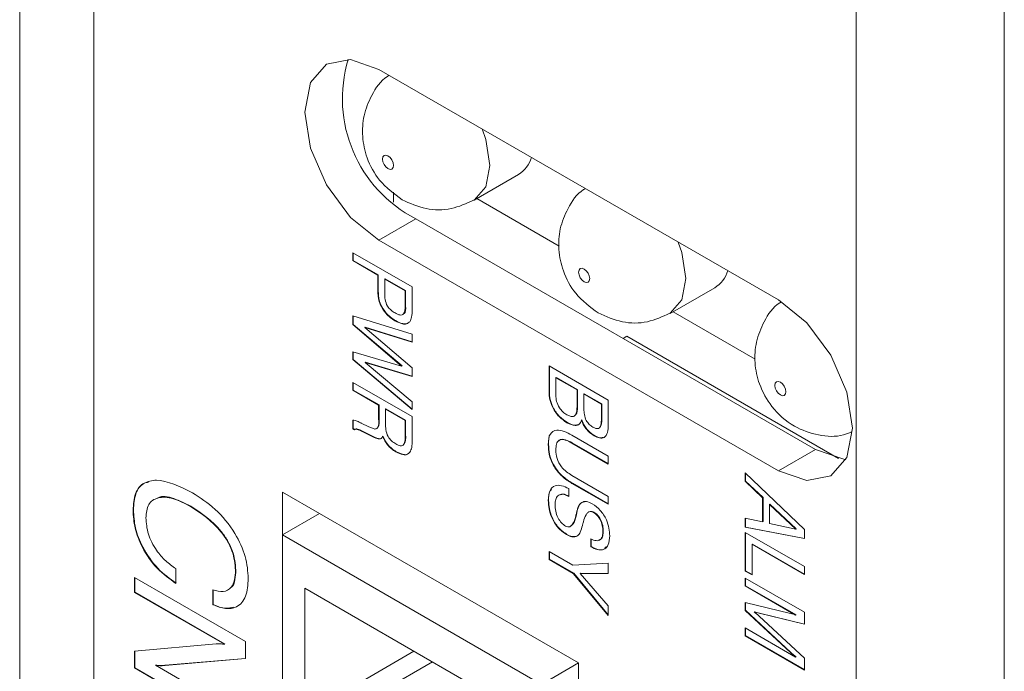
# Model space of a CAD drawing. Header units: millimetres. Extents: x 22 to 278, y 61 to 167.
# Tile 67 of 148: x 179 to 189, y 104 to 110. Entities that reach past the tile are written whole.
import ezdxf

# ---------------------------------------------------------------- set-up
doc = ezdxf.new("R2010")
doc.units = ezdxf.units.MM
doc.layers.get('0').update_dxf_attribs({"lineweight": 15})

msp = doc.modelspace()

# ---------------------------------------------------------------- linework, layer by layer
for p, q in [((179.2679, 126.3844), (179.2679, 67.1852)), ((179.975, 125.9762), (179.975, 66.777)), ((179.975, 70.0432), (179.975, 122.7101)), ((187.2582, 65.8387), (187.2582, 118.5056)), ((188.6724, 66.6552), (188.6724, 117.689)), ((186.5157, 107.5026), (182.6973, 109.7069)), ((183.6078, 108.4564), (184.0321, 108.7013)), ((182.8387, 108.5314), (182.8387, 108.438)), ((184.4202, 108.0181), (183.6344, 108.4717)), ((183.0509, 108.2779), (182.6973, 108.0738)), ((183.0509, 108.2779), (186.8693, 106.0736)), ((182.6973, 108.0738), (186.5157, 105.8695)), ((182.4498, 107.9539), (183.0155, 107.6274)), ((182.4498, 107.8786), (182.4498, 107.9539)), ((182.4534, 107.8806), (182.4498, 107.8786)), ((182.6892, 107.7404), (182.4498, 107.8786)), ((182.4534, 107.8806), (182.4534, 107.9519)), ((182.6927, 107.7424), (182.4534, 107.8806)), ((182.6927, 107.7424), (182.6892, 107.7404)), ((182.6892, 107.615), (182.6892, 107.7404)), ((182.6927, 107.6171), (182.6927, 107.7424)), ((182.758, 107.7048), (182.7544, 107.7027)), ((182.9503, 107.5897), (182.7544, 107.7027)), ((182.7544, 107.7027), (182.7544, 107.5641)), ((182.9538, 107.5917), (182.758, 107.7048)), ((182.6927, 107.6171), (182.6892, 107.615)), ((182.9538, 107.5917), (182.9503, 107.5897)), ((182.9503, 107.445), (182.9503, 107.5897)), ((182.9538, 107.447), (182.9538, 107.5917)), ((183.0155, 107.6274), (183.0155, 107.4109)), ((185.4816, 107.3746), (185.9059, 107.6196)), ((182.7153, 107.4609), (182.7117, 107.4589)), ((182.9538, 107.447), (182.9503, 107.445)), ((182.4498, 107.351), (183.0155, 107.1751)), ((182.4498, 107.2672), (182.4498, 107.351)), ((182.4534, 107.2692), (182.4534, 107.3499)), ((186.2941, 106.9363), (185.5082, 107.39)), ((182.4534, 107.2692), (182.4498, 107.2672)), ((182.916, 106.8709), (182.4498, 107.2672)), ((182.9196, 106.8729), (182.4534, 107.2692)), ((182.5667, 107.2414), (182.5632, 107.2393)), ((182.5632, 107.2393), (183.0155, 106.8541)), ((183.0155, 107.0983), (182.5632, 107.2393)), ((183.0155, 107.1015), (182.5667, 107.2414)), ((182.8559, 107.3049), (182.8523, 107.3028)), ((183.0155, 107.1751), (183.0155, 107.0983)), ((185.0661, 107.1549), (185.0312, 107.1347)), ((187.0887, 105.9873), (185.0661, 107.1549)), ((182.4498, 107.0076), (182.916, 106.8709)), ((182.4498, 106.9322), (182.4498, 107.0076)), ((182.4534, 106.9343), (182.4498, 106.9322)), ((183.0155, 106.4549), (182.4498, 106.9322)), ((182.4534, 106.9343), (182.4534, 107.0066)), ((183.0155, 106.4599), (182.4534, 106.9343)), ((182.5698, 106.9069), (182.5662, 106.9048)), ((182.5662, 106.9048), (183.0155, 106.5282)), ((183.0155, 106.7716), (182.5662, 106.9048)), ((183.0155, 106.7747), (182.5698, 106.9069)), ((182.9196, 106.8729), (182.916, 106.8709)), ((183.0155, 106.8541), (183.0155, 106.7716)), ((184.3237, 106.8722), (184.8894, 106.5456)), ((184.3237, 106.6225), (184.3237, 106.8722)), ((184.3272, 106.6246), (184.3272, 106.8702)), ((184.3925, 106.7612), (184.3889, 106.7591)), ((184.3889, 106.7591), (184.3889, 106.5923)), ((184.592, 106.6419), (184.3889, 106.7591)), ((184.5955, 106.644), (184.3925, 106.7612)), ((182.4498, 106.6391), (182.4498, 106.7145)), ((182.4498, 106.7145), (183.0155, 106.3879)), ((182.4534, 106.6411), (182.4534, 106.7124)), ((182.4534, 106.6411), (182.4498, 106.6391)), ((182.6964, 106.4968), (182.4498, 106.6391)), ((182.7, 106.4988), (182.4534, 106.6411)), ((184.3272, 106.6246), (184.3237, 106.6225)), ((184.5955, 106.644), (184.592, 106.6419)), ((184.592, 106.4845), (184.592, 106.6419)), ((184.5955, 106.4865), (184.5955, 106.644)), ((184.6608, 106.6063), (184.6573, 106.6042)), ((184.6573, 106.6042), (184.6573, 106.4599)), ((184.8241, 106.5079), (184.6573, 106.6042)), ((184.8276, 106.51), (184.6608, 106.6063)), ((182.7, 106.4988), (182.6964, 106.4968)), ((182.6964, 106.3677), (182.6964, 106.4968)), ((182.7, 106.3698), (182.7, 106.4988)), ((182.7652, 106.4619), (182.7617, 106.4599)), ((182.7617, 106.4599), (182.7617, 106.3236)), ((182.9503, 106.351), (182.7617, 106.4599)), ((182.9538, 106.353), (182.7652, 106.4619)), ((183.0155, 106.5282), (183.0155, 106.4549)), ((184.5955, 106.4865), (184.592, 106.4845)), ((184.8276, 106.51), (184.8241, 106.5079)), ((184.8241, 106.3571), (184.8241, 106.5079)), ((184.8276, 106.3591), (184.8276, 106.51)), ((184.8894, 106.5456), (184.8894, 106.3083)), ((182.7, 106.3698), (182.6964, 106.3677)), ((183.0155, 106.3879), (183.0155, 106.164)), ((182.4498, 106.2706), (182.4498, 106.3542)), ((182.4534, 106.2726), (182.4498, 106.2706)), ((182.4534, 106.2726), (182.4534, 106.3563)), ((182.4694, 106.2634), (182.4534, 106.2726)), ((182.5268, 106.3273), (182.5292, 106.326)), ((182.5292, 106.326), (182.6042, 106.2904)), ((182.9538, 106.353), (182.9503, 106.351)), ((182.9503, 106.2148), (182.9503, 106.351)), ((182.9538, 106.2168), (182.9538, 106.353)), ((184.4989, 106.3313), (184.4953, 106.3292)), ((184.6374, 106.3564), (184.6338, 106.3544)), ((184.8276, 106.3591), (184.8241, 106.3571)), ((182.4658, 106.2614), (182.4498, 106.2706)), ((182.5362, 106.2502), (182.5327, 106.2482)), ((182.6276, 106.2015), (182.5327, 106.2482)), ((182.6312, 106.2035), (182.5362, 106.2502)), ((182.6312, 106.2035), (182.6276, 106.2015)), ((182.7376, 106.1994), (182.734, 106.1974)), ((182.9538, 106.2168), (182.9503, 106.2148)), ((184.5432, 106.2095), (184.8894, 106.0096)), ((184.7576, 106.207), (184.7541, 106.205)), ((184.32, 106.1219), (184.3164, 106.1199)), ((184.5459, 106.1366), (184.5424, 106.1346)), ((184.8894, 105.9343), (184.5424, 106.1346)), ((184.8894, 105.9384), (184.5459, 106.1366)), ((182.8647, 106.0519), (182.8612, 106.0499)), ((184.8894, 106.0096), (184.8894, 105.9343)), ((186.8693, 106.0736), (186.5157, 105.8695)), ((184.5424, 105.8247), (184.8894, 105.6244)), ((186.1975, 105.8491), (186.7632, 105.3083)), ((186.1975, 105.7695), (186.1975, 105.8491)), ((186.201, 105.7716), (186.201, 105.8457)), ((184.5467, 105.7509), (184.5432, 105.7489)), ((184.8894, 105.549), (184.5432, 105.7489)), ((184.8894, 105.5531), (184.5467, 105.7509)), ((186.201, 105.7716), (186.1975, 105.7695)), ((186.3643, 105.6109), (186.1975, 105.7695)), ((186.3678, 105.613), (186.201, 105.7716)), ((181.7781, 105.6649), (181.7781, 105.2567)), ((184.6065, 104.0321), (181.7781, 105.6649)), ((184.5122, 105.6997), (184.5122, 105.6244)), ((184.8894, 105.6244), (184.8894, 105.549)), ((186.3678, 105.613), (186.3643, 105.6109)), ((186.3678, 105.3833), (186.3678, 105.613)), ((180.903, 105.5304), (180.8995, 105.5283)), ((184.32, 105.5861), (184.3164, 105.5841)), ((186.3643, 105.3813), (186.3643, 105.6109)), ((186.4331, 105.5508), (186.4296, 105.5488)), ((186.6815, 105.3119), (186.4296, 105.5488)), ((186.4296, 105.5488), (186.4296, 105.367)), ((186.685, 105.3139), (186.4331, 105.5508)), ((180.3538, 105.4949), (180.3503, 105.4928)), ((182.1317, 105.4608), (181.7781, 105.2567)), ((182.1316, 105.4608), (182.1316, 105.4608)), ((184.5821, 105.4369), (184.5785, 105.4348)), ((184.585, 105.449), (184.5815, 105.447)), ((184.7525, 105.473), (184.749, 105.471)), ((186.1975, 105.4158), (186.3643, 105.3813)), ((186.1975, 105.3298), (186.1975, 105.4158)), ((186.201, 105.3319), (186.1975, 105.3298)), ((186.201, 105.3319), (186.201, 105.4151)), ((186.7632, 105.2235), (186.201, 105.3319)), ((186.3678, 105.3833), (186.3643, 105.3813)), ((186.4296, 105.367), (186.6815, 105.3119)), ((184.253, 103.828), (181.7781, 105.2567)), ((181.7781, 105.2567), (181.7781, 101.7864)), ((184.4946, 105.2618), (184.491, 105.2597)), ((184.8421, 105.2922), (184.8386, 105.2902)), ((186.7632, 105.2208), (186.1975, 105.3298)), ((186.1975, 105.2796), (186.7632, 104.953)), ((186.1975, 104.9111), (186.1975, 105.2796)), ((186.201, 104.9131), (186.201, 105.2776)), ((186.685, 105.3139), (186.6815, 105.3119)), ((186.7632, 105.3083), (186.7632, 105.2208)), ((184.7226, 105.1428), (184.7222, 105.2184)), ((184.7261, 105.1449), (184.7226, 105.1428)), ((184.7261, 105.1449), (184.7257, 105.2205)), ((186.2663, 105.1686), (186.2628, 105.1665)), ((186.2628, 105.1665), (186.2628, 104.8734)), ((186.7632, 104.8777), (186.2628, 105.1665)), ((186.7632, 104.8817), (186.2663, 105.1686)), ((184.3237, 105.0967), (184.5503, 104.9659)), ((184.3237, 105.0214), (184.3237, 105.0967)), ((184.3272, 105.0234), (184.3272, 105.0947)), ((184.3272, 105.0234), (184.3237, 105.0214)), ((184.5556, 104.8875), (184.3237, 105.0214)), ((184.5592, 104.8895), (184.3272, 105.0234)), ((184.5503, 104.9659), (184.8894, 104.9879)), ((184.8894, 104.9879), (184.8894, 104.8872)), ((180.7582, 104.9347), (180.7582, 104.7933)), ((181.3329, 104.9196), (181.3293, 104.9176)), ((184.5592, 104.8895), (184.5556, 104.8875)), ((184.8894, 104.4854), (184.5556, 104.8875)), ((184.8894, 104.4917), (184.5592, 104.8895)), ((184.6252, 104.8896), (184.6217, 104.8875)), ((184.6217, 104.8875), (184.8894, 104.5794)), ((184.8894, 104.8872), (184.6217, 104.8875)), ((184.8894, 104.8892), (184.6252, 104.8896)), ((186.201, 104.9131), (186.1975, 104.9111)), ((186.2628, 104.8734), (186.1975, 104.9111)), ((186.2628, 104.8775), (186.201, 104.9131)), ((186.7632, 104.953), (186.7632, 104.8777)), ((180.3639, 104.8483), (181.4245, 104.236)), ((180.3639, 104.7069), (180.3639, 104.8483)), ((180.3674, 104.709), (180.3674, 104.8462)), ((186.1975, 104.8441), (186.7632, 104.5175)), ((186.1975, 104.7687), (186.1975, 104.8441)), ((186.201, 104.7708), (186.1975, 104.7687)), ((186.6794, 104.4905), (186.1975, 104.7687)), ((186.201, 104.7708), (186.201, 104.8421)), ((186.683, 104.4926), (186.201, 104.7708)), ((180.3674, 104.709), (180.3639, 104.7069)), ((181.2235, 104.2107), (180.3639, 104.7069)), ((181.2271, 104.2127), (180.3674, 104.709)), ((181.1118, 104.5892), (181.1118, 104.7306)), ((181.1153, 104.5913), (181.1153, 104.7326)), ((183.5105, 103.8688), (181.9902, 104.7464)), ((181.9902, 104.7464), (181.9902, 103.4808)), ((181.1153, 104.5913), (181.1118, 104.5892)), ((184.8894, 104.5794), (184.8894, 104.4854)), ((186.1975, 104.6096), (186.6299, 104.506)), ((186.1975, 104.5342), (186.1975, 104.6096)), ((186.201, 104.5363), (186.201, 104.6088)), ((186.201, 104.5363), (186.1975, 104.5342)), ((186.6299, 104.1312), (186.1975, 104.5342)), ((186.6335, 104.1333), (186.201, 104.5363)), ((186.2875, 104.5222), (186.284, 104.5202)), ((186.334, 104.5094), (186.3304, 104.5074)), ((186.7632, 104.4019), (186.3304, 104.5074)), ((186.7632, 104.4048), (186.334, 104.5094)), ((186.683, 104.4926), (186.6794, 104.4905)), ((186.7632, 104.5175), (186.7632, 104.4019)), ((186.3304, 104.4803), (186.7632, 104.0779)), ((186.1975, 104.3667), (186.6794, 104.0885)), ((186.1975, 104.2914), (186.1975, 104.3667)), ((186.201, 104.2934), (186.201, 104.3647)), ((180.3639, 104.1453), (181.1451, 104.2152)), ((181.2271, 104.2127), (181.2235, 104.2107)), ((181.4245, 104.236), (181.4245, 104.0735)), ((186.201, 104.2934), (186.1975, 104.2914)), ((186.7632, 103.9648), (186.1975, 104.2914)), ((186.7632, 103.9689), (186.201, 104.2934)), ((180.3639, 103.9846), (180.3639, 104.1453)), ((180.3674, 103.9867), (180.3674, 104.1456)), ((183.0333, 104.1442), (182.5736, 103.8789)), ((186.6335, 104.1333), (186.6299, 104.1312)), ((181.4245, 104.0735), (180.6541, 104.008)), ((181.4245, 104.0753), (180.6576, 104.01)), ((183.2101, 104.0422), (182.7504, 103.7768)), ((184.6065, 104.0321), (184.253, 103.828)), ((184.6065, 100.1536), (184.6065, 104.0321)), ((186.683, 104.0906), (186.6794, 104.0885)), ((186.7632, 104.0779), (186.7632, 103.9648)), ((180.3674, 103.9867), (180.3639, 103.9846)), ((181.4245, 103.3723), (180.3639, 103.9846)), ((181.4245, 103.3764), (180.3674, 103.9867)), ((180.5684, 104.012), (180.5649, 104.0099)), ((180.5649, 104.0099), (181.4245, 103.5136)), ((180.6576, 104.01), (180.6541, 104.008))]:
    msp.add_line(p, q)
at = {"flags": 128}
for points in [[(182.6973, 109.7069), (182.4267, 109.801), (182.1973, 109.7564), (182.044, 109.58), (181.9902, 109.2986), (182.044, 108.955), (182.1973, 108.6016), (182.4267, 108.2922), (182.6973, 108.0738)], [(183.684, 109.1373), (183.719, 109.0374), (183.758, 108.7883), (183.719, 108.5843), (183.6078, 108.4564), (183.6067, 108.4557)], [(182.7857, 108.7577), (182.806, 108.7506), (182.8232, 108.754), (182.8347, 108.7672), (182.8387, 108.7883), (182.8347, 108.8141), (182.8232, 108.8406), (182.806, 108.8638), (182.7857, 108.8802), (182.7654, 108.8872), (182.7482, 108.8839), (182.7367, 108.8706), (182.7327, 108.8495), (182.7367, 108.8238), (182.7482, 108.7973), (182.7654, 108.7741), (182.7857, 108.7577)], [(185.5579, 108.0556), (185.5928, 107.9556), (185.6318, 107.7066), (185.5928, 107.5026), (185.4817, 107.3747), (185.4805, 107.374)], [(184.6595, 107.6759), (184.6798, 107.6689), (184.697, 107.6722), (184.7085, 107.6855), (184.7126, 107.7066), (184.7085, 107.7323), (184.697, 107.7588), (184.6798, 107.7821), (184.6595, 107.7984), (184.6393, 107.8055), (184.622, 107.8021), (184.6105, 107.7889), (184.6065, 107.7678), (184.6105, 107.742), (184.622, 107.7155), (184.6393, 107.6923), (184.6595, 107.6759)], [(186.5157, 105.8695), (186.7863, 105.7755), (187.0157, 105.82), (187.169, 105.9965), (187.2228, 106.2779), (187.169, 106.6214), (187.0157, 106.9748), (186.7863, 107.2842), (186.5157, 107.5026)], [(186.5334, 106.5942), (186.5537, 106.5872), (186.5709, 106.5905), (186.5824, 106.6037), (186.5864, 106.6248), (186.5824, 106.6506), (186.5709, 106.6771), (186.5537, 106.7003), (186.5334, 106.7167), (186.5131, 106.7237), (186.4959, 106.7204), (186.4844, 106.7072), (186.4803, 106.6861), (186.4844, 106.6603), (186.4959, 106.6338), (186.5131, 106.6106), (186.5334, 106.5942)], [(186.8693, 106.0736), (187.1399, 105.9796), (187.1602, 105.978)]]:
    msp.add_lwpolyline(points, dxfattribs=at)
for centre, radius, start, end in [((183.6438, 109.4271), 1.2931, 163.11971, 242.70766), ((183.8816, 108.946), 0.2872, 301.58499, 343.47398), ((185.7555, 107.8642), 0.2872, 301.58499, 343.47398)]:
    msp.add_arc(centre, radius, start, end)
for points, knots in [([(182.7972, 109.6493), (182.7914, 109.646), (182.7177, 109.604), (182.628, 109.4673), (182.5482, 109.2696), (182.5348, 109.0615), (182.581, 108.848), (182.6994, 108.6239), (182.8431, 108.5174), (182.9204, 108.4601)], [0, 0, 0, 0, 0.014157, 0.181786, 0.3305, 0.472507, 0.620783, 0.795887, 1, 1, 1, 1]), ([(184.671, 108.5675), (184.6653, 108.5642), (184.5915, 108.5223), (184.5018, 108.3856), (184.422, 108.1879), (184.4086, 107.9797), (184.4548, 107.7663), (184.5733, 107.5422), (184.7169, 107.4357), (184.7942, 107.3783)], [0, 0, 0, 0, 0.014157, 0.181786, 0.3305, 0.472507, 0.620783, 0.795887, 1, 1, 1, 1]), ([(182.9204, 108.4601), (182.9954, 108.4265), (183.1434, 108.3601), (183.3909, 108.3593), (183.5338, 108.4247), (183.6038, 108.4568)], [0, 0, 0, 0, 0.343853, 0.678656, 1, 1, 1, 1]), ([(182.7117, 107.4589), (182.7051, 107.4777), (182.6942, 107.5087), (182.6908, 107.5492), (182.6893, 107.5824), (182.6892, 107.6042), (182.6892, 107.615)], [0, 0, 0, 0, 0.338886, 0.559166, 0.779564, 1, 1, 1, 1]), ([(182.7153, 107.4609), (182.7087, 107.4797), (182.6978, 107.5108), (182.6943, 107.5513), (182.6929, 107.5845), (182.6928, 107.6062), (182.6927, 107.6171)], [0, 0, 0, 0, 0.338886, 0.559166, 0.779564, 1, 1, 1, 1]), ([(182.7544, 107.5641), (182.7549, 107.5452), (182.7558, 107.5077), (182.7744, 107.4451), (182.8148, 107.4017), (182.8402, 107.3858), (182.8529, 107.3779)], [0, 0, 0, 0, 0.281613, 0.559381, 0.778815, 1, 1, 1, 1]), ([(182.8523, 107.3028), (182.8213, 107.3237), (182.7658, 107.3608), (182.7282, 107.4289), (182.7117, 107.4589)], [0, 0, 0, 0, 0.560504, 1, 1, 1, 1]), ([(182.8559, 107.3049), (182.8248, 107.3257), (182.7694, 107.3628), (182.7318, 107.431), (182.7153, 107.4609)], [0, 0, 0, 0, 0.560504, 1, 1, 1, 1]), ([(182.8529, 107.3779), (182.8687, 107.3694), (182.9001, 107.3525), (182.9481, 107.3681), (182.9494, 107.4157), (182.9503, 107.445)], [0, 0, 0, 0, 0.282177, 0.559674, 1, 1, 1, 1]), ([(182.9364, 107.3722), (182.9373, 107.3725), (182.9575, 107.3788), (182.9556, 107.4136), (182.9538, 107.447)], [0, 0, 0, 0, 0.040902, 1, 1, 1, 1]), ([(183.0155, 107.4109), (183.0159, 107.3856), (183.0165, 107.3406), (183.0009, 107.3088), (182.9941, 107.2948)], [0, 0, 0, 0, 0.561169, 1, 1, 1, 1]), ([(186.5406, 107.4833), (186.5363, 107.4808), (186.4641, 107.4395), (186.3758, 107.3037), (186.2958, 107.1061), (186.2825, 106.8982), (186.3282, 106.6837), (186.4492, 106.4645), (186.6485, 106.2878), (186.8922, 106.2025), (187.0888, 106.1894), (187.1874, 106.2308), (187.2123, 106.2412)], [0, 0, 0, 0, 0.007618, 0.127343, 0.233559, 0.334985, 0.440888, 0.565952, 0.711735, 0.836934, 0.958838, 1, 1, 1, 1]), ([(184.7942, 107.3783), (184.8692, 107.3447), (185.0172, 107.2784), (185.2647, 107.2776), (185.4076, 107.343), (185.4776, 107.375)], [0, 0, 0, 0, 0.343853, 0.678656, 1, 1, 1, 1]), ([(182.9941, 107.2948), (182.9846, 107.2865), (182.9656, 107.2698), (182.9151, 107.2718), (182.8762, 107.2911), (182.8523, 107.3028)], [0, 0, 0, 0, 0.279637, 0.559883, 1, 1, 1, 1]), ([(182.9879, 107.2904), (182.9813, 107.2848), (182.9651, 107.2712), (182.9185, 107.2742), (182.8796, 107.2932), (182.8559, 107.3049)], [0, 0, 0, 0, 0.209849, 0.517245, 1, 1, 1, 1]), ([(184.4953, 106.3292), (184.4698, 106.3462), (184.4189, 106.3802), (184.3589, 106.4649), (184.3275, 106.5511), (184.325, 106.5987), (184.3237, 106.6225)], [0, 0, 0, 0, 0.280285, 0.55923, 0.779261, 1, 1, 1, 1]), ([(184.4989, 106.3313), (184.4734, 106.3483), (184.4225, 106.3823), (184.3625, 106.467), (184.3311, 106.5531), (184.3285, 106.6007), (184.3272, 106.6246)], [0, 0, 0, 0, 0.280285, 0.55923, 0.779261, 1, 1, 1, 1]), ([(184.3889, 106.5923), (184.3898, 106.5731), (184.3916, 106.5347), (184.4172, 106.4738), (184.4555, 106.4299), (184.4809, 106.4137), (184.4936, 106.4056)], [0, 0, 0, 0, 0.280792, 0.559156, 0.779101, 1, 1, 1, 1]), ([(184.4936, 106.4056), (184.5046, 106.3999), (184.5266, 106.3884), (184.5577, 106.3857), (184.589, 106.4119), (184.5908, 106.4545), (184.592, 106.4845)], [0, 0, 0, 0, 0.187632, 0.374501, 0.560938, 1, 1, 1, 1]), ([(184.5743, 106.4027), (184.5766, 106.4043), (184.5961, 106.4181), (184.5958, 106.4544), (184.5955, 106.4865)], [0, 0, 0, 0, 0.116129, 1, 1, 1, 1]), ([(184.6573, 106.4599), (184.6579, 106.4427), (184.659, 106.4083), (184.6745, 106.3533), (184.708, 106.3093), (184.7311, 106.2944), (184.7427, 106.2869)], [0, 0, 0, 0, 0.2813617, 0.5603904, 0.77938, 1, 1, 1, 1]), ([(182.6042, 106.2904), (182.6149, 106.2854), (182.6362, 106.2753), (182.6692, 106.2638), (182.6997, 106.2923), (182.6978, 106.3365), (182.6964, 106.3677)], [0, 0, 0, 0, 0.18801, 0.375543, 0.558487, 1, 1, 1, 1]), ([(182.6876, 106.2842), (182.6889, 106.2852), (182.707, 106.2986), (182.7034, 106.3355), (182.7, 106.3698)], [0, 0, 0, 0, 0.0707228, 1, 1, 1, 1]), ([(182.4498, 106.3542), (182.4639, 106.3513), (182.4889, 106.3462), (182.5152, 106.3331), (182.5268, 106.3273)], [0, 0, 0, 0, 0.558731, 1, 1, 1, 1]), ([(182.7617, 106.3236), (182.7622, 106.3039), (182.7633, 106.2645), (182.7797, 106.2005), (182.82, 106.1512), (182.8466, 106.1344), (182.8599, 106.126)], [0, 0, 0, 0, 0.281554, 0.56024, 0.779142, 1, 1, 1, 1]), ([(184.6338, 106.3544), (184.628, 106.3393), (184.6165, 106.309), (184.5653, 106.2959), (184.5219, 106.3166), (184.4953, 106.3292)], [0, 0, 0, 0, 0.279806, 0.559962, 1, 1, 1, 1]), ([(184.5973, 106.3112), (184.5904, 106.3083), (184.5633, 106.2971), (184.5264, 106.3167), (184.4989, 106.3313)], [0, 0, 0, 0, 0.254768, 1, 1, 1, 1]), ([(184.7541, 106.205), (184.7403, 106.2138), (184.7127, 106.2313), (184.6768, 106.2696), (184.6495, 106.3124), (184.6391, 106.3404), (184.6338, 106.3544)], [0, 0, 0, 0, 0.280236, 0.559933, 0.77994, 1, 1, 1, 1]), ([(184.7576, 106.207), (184.7438, 106.2158), (184.7163, 106.2333), (184.6803, 106.2717), (184.6531, 106.3144), (184.6426, 106.3424), (184.6374, 106.3564)], [0, 0, 0, 0, 0.280236, 0.559933, 0.77994, 1, 1, 1, 1]), ([(184.7427, 106.2869), (184.752, 106.2821), (184.7706, 106.2726), (184.7965, 106.272), (184.8214, 106.2961), (184.823, 106.3319), (184.8241, 106.3571)], [0, 0, 0, 0, 0.1874295, 0.3741496, 0.5607279, 1, 1, 1, 1]), ([(184.8894, 106.3083), (184.8884, 106.2833), (184.8864, 106.2335), (184.8576, 106.1832), (184.8063, 106.1785), (184.7715, 106.1961), (184.7541, 106.205)], [0, 0, 0, 0, 0.2811538, 0.559841, 0.7793063, 1, 1, 1, 1]), ([(184.8088, 106.2862), (184.8112, 106.288), (184.8276, 106.3012), (184.8276, 106.3324), (184.8276, 106.3591)], [0, 0, 0, 0, 0.144063, 1, 1, 1, 1]), ([(182.5327, 106.2482), (182.5191, 106.2549), (182.5003, 106.2643), (182.4765, 106.2693), (182.4694, 106.264), (182.4658, 106.2614)], [0, 0, 0, 0, 0.560996, 0.781203, 1, 1, 1, 1]), ([(182.5362, 106.2502), (182.5228, 106.2566), (182.5042, 106.2655), (182.4838, 106.2714), (182.4792, 106.2687), (182.4784, 106.2682)], [0, 0, 0, 0, 0.678074, 0.944238, 1, 1, 1, 1]), ([(182.734, 106.1974), (182.7285, 106.1883), (182.7173, 106.1701), (182.6757, 106.1771), (182.6459, 106.1922), (182.6276, 106.2015)], [0, 0, 0, 0, 0.278493, 0.557865, 1, 1, 1, 1]), ([(182.7265, 106.1872), (182.7239, 106.1836), (182.7153, 106.1715), (182.6787, 106.1801), (182.6492, 106.1946), (182.6312, 106.2035)], [0, 0, 0, 0, 0.14515, 0.476153, 1, 1, 1, 1]), ([(182.8612, 106.0499), (182.8321, 106.0693), (182.7803, 106.104), (182.7481, 106.1689), (182.734, 106.1974)], [0, 0, 0, 0, 0.5605009, 1, 1, 1, 1]), ([(182.8647, 106.0519), (182.8357, 106.0714), (182.7838, 106.1061), (182.7517, 106.1709), (182.7376, 106.1994)], [0, 0, 0, 0, 0.5605009, 1, 1, 1, 1]), ([(182.8599, 106.126), (182.8748, 106.1184), (182.8971, 106.107), (182.9234, 106.1089), (182.9501, 106.1355), (182.9502, 106.1796), (182.9503, 106.2148)], [0, 0, 0, 0, 0.250329, 0.375674, 0.500859, 1, 1, 1, 1]), ([(182.9354, 106.1216), (182.9368, 106.1227), (182.9566, 106.1397), (182.9551, 106.1796), (182.9538, 106.2168)], [0, 0, 0, 0, 0.069054, 1, 1, 1, 1]), ([(184.3164, 106.1199), (184.3188, 106.1556), (184.3237, 106.2266), (184.4091, 106.2784), (184.4922, 106.2357), (184.5432, 106.2095)], [0, 0, 0, 0, 0.280995, 0.559585, 1, 1, 1, 1]), ([(184.32, 106.1219), (184.3187, 106.1626), (184.3174, 106.2059), (184.341, 106.2203), (184.3425, 106.2212)], [0, 0, 0, 0, 0.935753, 1, 1, 1, 1]), ([(184.8396, 106.1889), (184.8298, 106.1866), (184.8055, 106.1809), (184.7754, 106.1973), (184.7576, 106.207)], [0, 0, 0, 0, 0.405356, 1, 1, 1, 1]), ([(183.0155, 106.164), (183.016, 106.1389), (183.0169, 106.0941), (183.0022, 106.0617), (182.9958, 106.0476)], [0, 0, 0, 0, 0.561319, 1, 1, 1, 1]), ([(184.5432, 105.7489), (184.5102, 105.7698), (184.4447, 105.8115), (184.3613, 105.9152), (184.3208, 106.0279), (184.3179, 106.0892), (184.3164, 106.1199)], [0, 0, 0, 0, 0.280924, 0.559464, 0.779201, 1, 1, 1, 1]), ([(184.5467, 105.7509), (184.5138, 105.7719), (184.4482, 105.8135), (184.3648, 105.9172), (184.3244, 106.0299), (184.3214, 106.0912), (184.32, 106.1219)], [0, 0, 0, 0, 0.280924, 0.559464, 0.779201, 1, 1, 1, 1]), ([(184.5424, 106.1346), (184.5205, 106.1461), (184.4771, 106.1692), (184.4192, 106.1704), (184.3918, 106.1265), (184.3899, 106.0879), (184.3889, 106.0686)], [0, 0, 0, 0, 0.281237, 0.559776, 0.779189, 1, 1, 1, 1]), ([(184.5459, 106.1366), (184.5245, 106.1476), (184.4818, 106.1696), (184.4307, 106.1766), (184.4187, 106.1556), (184.4164, 106.1515)], [0, 0, 0, 0, 0.448786, 0.893265, 1, 1, 1, 1]), ([(182.9958, 106.0476), (182.987, 106.0391), (182.9693, 106.0222), (182.9219, 106.0203), (182.8842, 106.0387), (182.8612, 106.0499)], [0, 0, 0, 0, 0.2799899, 0.5601378, 1, 1, 1, 1]), ([(182.9728, 106.0298), (182.9721, 106.0293), (182.9619, 106.0214), (182.9245, 106.024), (182.8874, 106.0413), (182.8647, 106.0519)], [0, 0, 0, 0, 0.029062, 0.406843, 1, 1, 1, 1]), ([(184.3889, 106.0686), (184.3904, 106.0423), (184.3932, 105.9899), (184.4494, 105.8847), (184.5071, 105.8475), (184.5424, 105.8247)], [0, 0, 0, 0, 0.281432, 0.559964, 1, 1, 1, 1]), ([(180.3503, 105.4928), (180.3544, 105.5483), (180.3625, 105.6592), (180.447, 105.7601), (180.6279, 105.8018), (180.7981, 105.7181), (180.9174, 105.6593)], [0, 0, 0, 0, 0.187045, 0.373685, 0.560838, 1, 1, 1, 1]), ([(180.3538, 105.4949), (180.3583, 105.5495), (180.3673, 105.6585), (180.4282, 105.7475), (180.4837, 105.7577), (180.4976, 105.7602)], [0, 0, 0, 0, 0.428781, 0.856634, 1, 1, 1, 1]), ([(184.3164, 105.5841), (184.3185, 105.617), (184.3227, 105.6827), (184.3738, 105.7335), (184.4431, 105.7322), (184.4892, 105.7106), (184.5122, 105.6997)], [0, 0, 0, 0, 0.280362, 0.558815, 0.779027, 1, 1, 1, 1]), ([(180.8995, 105.5283), (180.8443, 105.5569), (180.7341, 105.6138), (180.5914, 105.624), (180.4886, 105.5604), (180.478, 105.4658), (180.4727, 105.4185)], [0, 0, 0, 0, 0.281071, 0.56108, 0.780654, 1, 1, 1, 1]), ([(180.903, 105.5304), (180.8491, 105.557), (180.7413, 105.6101), (180.6249, 105.637), (180.5879, 105.6092), (180.5867, 105.6084)], [0, 0, 0, 0, 0.493161, 0.984458, 1, 1, 1, 1]), ([(180.9174, 105.6593), (180.9907, 105.612), (181.1371, 105.5175), (181.3223, 105.2955), (181.4366, 105.0472), (181.4467, 104.908), (181.4517, 104.8383)], [0, 0, 0, 0, 0.280812, 0.560286, 0.779896, 1, 1, 1, 1]), ([(184.32, 105.5861), (184.3198, 105.6218), (184.3197, 105.667), (184.3432, 105.6871), (184.3481, 105.6913)], [0, 0, 0, 0, 0.7910308, 1, 1, 1, 1]), ([(184.5122, 105.6244), (184.4925, 105.6335), (184.4532, 105.6516), (184.4081, 105.637), (184.3846, 105.5978), (184.3827, 105.5633), (184.3817, 105.546)], [0, 0, 0, 0, 0.280156, 0.559123, 0.779207, 1, 1, 1, 1]), ([(184.5158, 105.6264), (184.4954, 105.6369), (184.4649, 105.6527), (184.4426, 105.6427), (184.4351, 105.6394)], [0, 0, 0, 0, 0.66543, 1, 1, 1, 1]), ([(181.3293, 104.9176), (181.3236, 104.9794), (181.315, 105.0723), (181.2515, 105.2011), (181.131, 105.3758), (181.0023, 105.4606), (180.8995, 105.5283)], [0, 0, 0, 0, 0.249608, 0.375375, 0.501244, 1, 1, 1, 1]), ([(181.3329, 104.9196), (181.3272, 104.9814), (181.3186, 105.0744), (181.2551, 105.2032), (181.1346, 105.3779), (181.0058, 105.4627), (180.903, 105.5304)], [0, 0, 0, 0, 0.249608, 0.375375, 0.501244, 1, 1, 1, 1]), ([(184.491, 105.2597), (184.4633, 105.2789), (184.4079, 105.3172), (184.3482, 105.4149), (184.32, 105.5071), (184.3176, 105.5584), (184.3164, 105.5841)], [0, 0, 0, 0, 0.279688, 0.558556, 0.778969, 1, 1, 1, 1]), ([(184.4946, 105.2618), (184.4668, 105.281), (184.4115, 105.3193), (184.3517, 105.4169), (184.3235, 105.5091), (184.3211, 105.5604), (184.32, 105.5861)], [0, 0, 0, 0, 0.279688, 0.558556, 0.778969, 1, 1, 1, 1]), ([(184.3817, 105.546), (184.3826, 105.5256), (184.3843, 105.4851), (184.4056, 105.4219), (184.4414, 105.3681), (184.4685, 105.3496), (184.4821, 105.3403)], [0, 0, 0, 0, 0.280956, 0.56055, 0.78005, 1, 1, 1, 1]), ([(184.5815, 105.447), (184.5928, 105.4959), (184.6085, 105.5638), (184.6808, 105.582), (184.7183, 105.5628), (184.7372, 105.5531)], [0, 0, 0, 0, 0.5603111, 0.7793842, 1, 1, 1, 1]), ([(184.585, 105.449), (184.5946, 105.5019), (184.606, 105.5648), (184.6544, 105.5714), (184.6622, 105.5724)], [0, 0, 0, 0, 0.840125, 1, 1, 1, 1]), ([(184.7372, 105.5531), (184.7633, 105.535), (184.8155, 105.4987), (184.8723, 105.4073), (184.9003, 105.3201), (184.9027, 105.2716), (184.9039, 105.2473)], [0, 0, 0, 0, 0.279661, 0.558653, 0.779043, 1, 1, 1, 1]), ([(180.7582, 104.7933), (180.6984, 104.8362), (180.5789, 104.9217), (180.4396, 105.1207), (180.3606, 105.3235), (180.3537, 105.4363), (180.3503, 105.4928)], [0, 0, 0, 0, 0.28029, 0.559506, 0.779516, 1, 1, 1, 1]), ([(180.7618, 104.7954), (180.7019, 104.8382), (180.5824, 104.9238), (180.4431, 105.1227), (180.3642, 105.3255), (180.3573, 105.4384), (180.3538, 105.4949)], [0, 0, 0, 0, 0.28029, 0.559506, 0.779516, 1, 1, 1, 1]), ([(184.4821, 105.3403), (184.4893, 105.337), (184.5038, 105.3304), (184.5286, 105.3348), (184.5585, 105.3659), (184.5705, 105.4072), (184.5785, 105.4348)], [0, 0, 0, 0, 0.124793, 0.24982, 0.499469, 1, 1, 1, 1]), ([(184.5366, 105.3469), (184.542, 105.3512), (184.566, 105.3703), (184.575, 105.4078), (184.5821, 105.4369)], [0, 0, 0, 0, 0.223709, 1, 1, 1, 1]), ([(184.5785, 105.4348), (184.579, 105.4372), (184.5799, 105.4413), (184.581, 105.4453), (184.5815, 105.447)], [0, 0, 0, 0, 0.560004, 1, 1, 1, 1]), ([(184.5821, 105.4369), (184.5826, 105.4392), (184.5834, 105.4433), (184.5845, 105.4473), (184.585, 105.449)], [0, 0, 0, 0, 0.560004, 1, 1, 1, 1]), ([(184.749, 105.471), (184.7383, 105.4752), (184.717, 105.4838), (184.6934, 105.4706), (184.6689, 105.4396), (184.6591, 105.4054), (184.6522, 105.3815)], [0, 0, 0, 0, 0.185471, 0.371855, 0.559014, 1, 1, 1, 1]), ([(184.7525, 105.473), (184.7414, 105.4783), (184.7276, 105.485), (184.718, 105.48), (184.716, 105.479)], [0, 0, 0, 0, 0.799084, 1, 1, 1, 1]), ([(184.8386, 105.2902), (184.8377, 105.3081), (184.8359, 105.3439), (184.8163, 105.3995), (184.7846, 105.4464), (184.7608, 105.4628), (184.749, 105.471)], [0, 0, 0, 0, 0.2808442, 0.5604692, 0.7800698, 1, 1, 1, 1]), ([(184.8421, 105.2922), (184.8412, 105.3102), (184.8395, 105.3459), (184.8198, 105.4015), (184.7882, 105.4484), (184.7644, 105.4648), (184.7525, 105.473)], [0, 0, 0, 0, 0.2808442, 0.5604692, 0.7800698, 1, 1, 1, 1]), ([(180.4727, 105.4185), (180.477, 105.3678), (180.4856, 105.2665), (180.5648, 105.1151), (180.6607, 105.0026), (180.7257, 104.9573), (180.7582, 104.9347)], [0, 0, 0, 0, 0.2796735, 0.5589015, 0.7792019, 1, 1, 1, 1]), ([(184.6427, 105.3455), (184.6371, 105.3237), (184.6272, 105.2849), (184.6059, 105.2585), (184.5965, 105.2469)], [0, 0, 0, 0, 0.561006, 1, 1, 1, 1]), ([(184.6446, 105.3527), (184.6443, 105.3513), (184.6437, 105.3489), (184.643, 105.3465), (184.6427, 105.3455)], [0, 0, 0, 0, 0.559938, 1, 1, 1, 1]), ([(184.6522, 105.3815), (184.6507, 105.3761), (184.6482, 105.3666), (184.6457, 105.357), (184.6446, 105.3527)], [0, 0, 0, 0, 0.560001, 1, 1, 1, 1]), ([(184.5965, 105.2469), (184.5791, 105.2411), (184.5478, 105.2308), (184.5084, 105.2509), (184.491, 105.2597)], [0, 0, 0, 0, 0.558215, 1, 1, 1, 1]), ([(184.6001, 105.2489), (184.5826, 105.2431), (184.5514, 105.2328), (184.512, 105.2529), (184.4946, 105.2618)], [0, 0, 0, 0, 0.558215, 1, 1, 1, 1]), ([(184.7222, 105.2184), (184.7398, 105.2108), (184.7748, 105.1957), (184.8159, 105.2073), (184.8362, 105.2436), (184.8378, 105.2747), (184.8386, 105.2902)], [0, 0, 0, 0, 0.280509, 0.559195, 0.779264, 1, 1, 1, 1]), ([(184.9039, 105.2473), (184.9018, 105.217), (184.8975, 105.1567), (184.85, 105.1109), (184.7864, 105.111), (184.7439, 105.1322), (184.7226, 105.1428)], [0, 0, 0, 0, 0.280285, 0.559023, 0.779161, 1, 1, 1, 1]), ([(184.7986, 105.2099), (184.8058, 105.2111), (184.8247, 105.2141), (184.8394, 105.2465), (184.8412, 105.277), (184.8421, 105.2922)], [0, 0, 0, 0, 0.23368, 0.61626, 1, 1, 1, 1]), ([(184.8688, 105.1413), (184.8618, 105.1325), (184.8434, 105.1094), (184.7892, 105.1142), (184.7471, 105.1346), (184.7261, 105.1449)], [0, 0, 0, 0, 0.233558, 0.616169, 1, 1, 1, 1]), ([(181.1118, 104.7306), (181.1466, 104.721), (181.2161, 104.7018), (181.2897, 104.7437), (181.3249, 104.8228), (181.3279, 104.8859), (181.3293, 104.9176)], [0, 0, 0, 0, 0.279998, 0.559016, 0.779274, 1, 1, 1, 1]), ([(181.2876, 104.7554), (181.289, 104.7561), (181.3106, 104.7674), (181.3266, 104.8279), (181.3308, 104.889), (181.3329, 104.9196)], [0, 0, 0, 0, 0.033099, 0.516038, 1, 1, 1, 1]), ([(181.4517, 104.8383), (181.4475, 104.779), (181.4391, 104.6605), (181.3531, 104.5623), (181.2361, 104.542), (181.1532, 104.5735), (181.1118, 104.5892)], [0, 0, 0, 0, 0.28015, 0.559383, 0.779473, 1, 1, 1, 1]), ([(181.3115, 104.5672), (181.2874, 104.5605), (181.2294, 104.5444), (181.1574, 104.574), (181.1153, 104.5913)], [0, 0, 0, 0, 0.414634, 1, 1, 1, 1]), ([(186.284, 104.5202), (186.2927, 104.5131), (186.3084, 104.5005), (186.3237, 104.4865), (186.3304, 104.4803)], [0, 0, 0, 0, 0.559979, 1, 1, 1, 1]), ([(186.3304, 104.5074), (186.3218, 104.5093), (186.3065, 104.5127), (186.2909, 104.5179), (186.284, 104.5202)], [0, 0, 0, 0, 0.560029, 1, 1, 1, 1]), ([(186.334, 104.5094), (186.3254, 104.5113), (186.3101, 104.5148), (186.2944, 104.5199), (186.2875, 104.5222)], [0, 0, 0, 0, 0.560029, 1, 1, 1, 1]), ([(186.6299, 104.506), (186.6391, 104.5037), (186.6554, 104.4996), (186.6721, 104.4933), (186.6794, 104.4905)], [0, 0, 0, 0, 0.559913, 1, 1, 1, 1]), ([(181.1451, 104.2152), (181.1594, 104.2157), (181.1847, 104.2165), (181.2117, 104.2125), (181.2235, 104.2107)], [0, 0, 0, 0, 0.5599626, 1, 1, 1, 1]), ([(186.6794, 104.0885), (186.6701, 104.0963), (186.6535, 104.1101), (186.6371, 104.1248), (186.6299, 104.1312)], [0, 0, 0, 0, 0.559977, 1, 1, 1, 1]), ([(186.683, 104.0906), (186.6737, 104.0983), (186.6571, 104.1122), (186.6407, 104.1268), (186.6335, 104.1333)], [0, 0, 0, 0, 0.559977, 1, 1, 1, 1]), ([(180.6541, 104.008), (180.638, 104.0067), (180.6092, 104.0043), (180.5784, 104.0082), (180.5649, 104.0099)], [0, 0, 0, 0, 0.560123, 1, 1, 1, 1]), ([(180.6576, 104.01), (180.6415, 104.0087), (180.6128, 104.0064), (180.582, 104.0103), (180.5684, 104.012)], [0, 0, 0, 0, 0.560123, 1, 1, 1, 1])]:
    msp.add_open_spline(points, degree=3, knots=knots)

doc.saveas('drawing.dxf')
